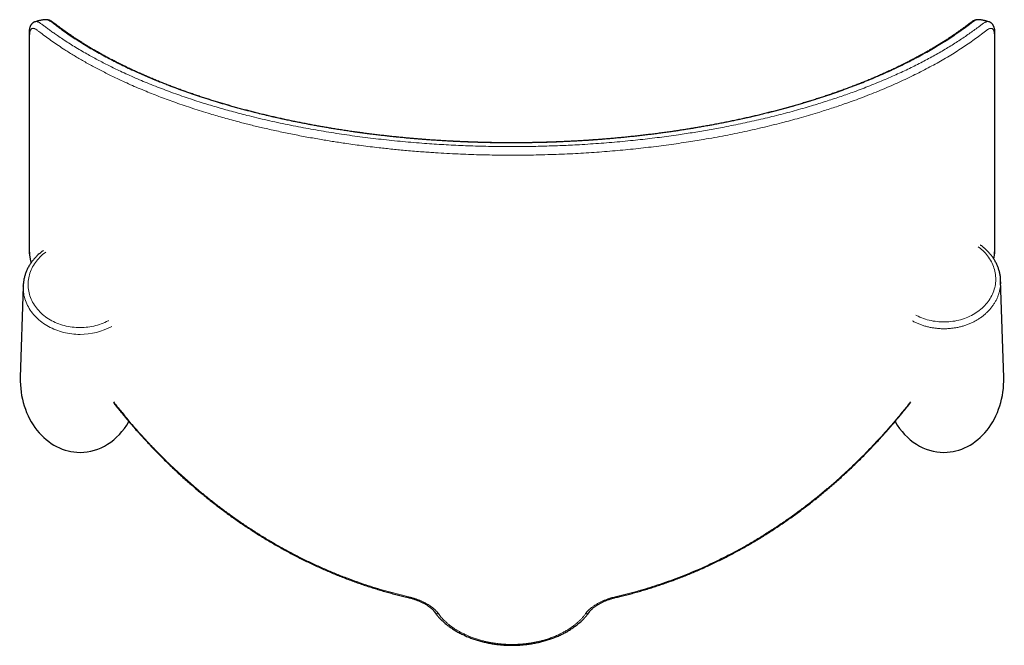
# Model space of a CAD drawing. Header units: millimetres. Extents: x 8 to 2417, y 12 to 2366.
# Tile 8 of 26: x 710 to 910, y 1366 to 1493. Entities that reach past the tile are written whole.
import ezdxf

# ---------------------------------------------------------------- set-up
doc = ezdxf.new("R2010")
doc.units = ezdxf.units.MM

msp = doc.modelspace()

# ---------------------------------------------------------------- linework, layer by layer
at = {"color": 7, "linetype": 'Continuous', "lineweight": 30}
for p, q in [((715.34, 1492.69), (715.34, 1492.69)), ((904.24, 1492.69), (904.24, 1492.69)), ((710.77, 1438.75), (710.19, 1420.21)), ((710.77, 1438.75), (710.77, 1438.77)), ((908.77, 1439.88), (908.77, 1439.87)), ((909.39, 1420.21), (908.77, 1439.87)), ((887.88, 1411.9), (887.88, 1411.89))]:
    msp.add_line(p, q, dxfattribs=at)
at = {"color": 252, "linetype": 'Continuous', "lineweight": 0, "flags": 128}
for points in [[(891.58, 1432.88), (891.73, 1432.8), (892.07, 1432.63), (892.43, 1432.47), (892.79, 1432.32), (893.16, 1432.18), (893.53, 1432.06), (893.91, 1431.94), (894.3, 1431.84), (894.69, 1431.75), (895.08, 1431.67), (895.48, 1431.61), (895.88, 1431.56), (896.28, 1431.52), (896.68, 1431.49), (897.09, 1431.48), (897.49, 1431.48), (897.9, 1431.49), (898.3, 1431.52), (898.7, 1431.56), (899.1, 1431.61), (899.5, 1431.67), (899.89, 1431.75), (900.28, 1431.84), (900.66, 1431.94), (901.05, 1432.06), (901.42, 1432.18), (901.79, 1432.32), (902.15, 1432.47), (902.5, 1432.63), (902.85, 1432.8), (903.19, 1432.99), (903.52, 1433.18), (903.84, 1433.38), (904.15, 1433.6), (904.45, 1433.82), (904.74, 1434.06), (905.02, 1434.3), (905.29, 1434.55), (905.54, 1434.81), (905.79, 1435.08), (906.02, 1435.35), (906.23, 1435.64), (906.44, 1435.92), (906.63, 1436.22), (906.81, 1436.52), (906.97, 1436.83), (907.12, 1437.14), (907.25, 1437.46), (907.37, 1437.78), (907.47, 1438.1), (907.56, 1438.43), (907.64, 1438.76), (907.7, 1439.09), (907.74, 1439.42), (907.77, 1439.76), (907.78, 1440.09), (907.77, 1440.43), (907.75, 1440.76), (907.72, 1441.1), (907.67, 1441.43), (907.6, 1441.76), (907.52, 1442.09), (907.42, 1442.41), (907.31, 1442.73), (907.19, 1443.05), (907.05, 1443.37), (906.89, 1443.68), (906.72, 1443.98), (906.54, 1444.28), (906.34, 1444.57), (906.13, 1444.86), (905.9, 1445.14), (905.67, 1445.41), (905.42, 1445.67), (905.16, 1445.93), (904.88, 1446.17), (904.6, 1446.41), (904.3, 1446.64), (904.21, 1446.71)], [(715.35, 1445.62), (715.29, 1445.57), (714.99, 1445.34), (714.71, 1445.11), (714.43, 1444.86), (714.17, 1444.61), (713.92, 1444.35), (713.68, 1444.08), (713.46, 1443.8), (713.24, 1443.52), (713.04, 1443.22), (712.86, 1442.93), (712.69, 1442.63), (712.53, 1442.32), (712.39, 1442.01), (712.26, 1441.69), (712.14, 1441.37), (712.04, 1441.04), (711.96, 1440.72), (711.89, 1440.39), (711.84, 1440.06), (711.8, 1439.72), (711.77, 1439.39), (711.77, 1439.06), (711.77, 1438.72), (711.8, 1438.39), (711.84, 1438.06), (711.89, 1437.73), (711.96, 1437.4), (712.04, 1437.07), (712.14, 1436.75), (712.26, 1436.42), (712.39, 1436.11), (712.53, 1435.8), (712.69, 1435.49), (712.86, 1435.19), (713.04, 1434.89), (713.24, 1434.6), (713.46, 1434.31), (713.68, 1434.04), (713.92, 1433.77), (714.17, 1433.51), (714.43, 1433.25), (714.71, 1433.01), (714.99, 1432.77), (715.29, 1432.54), (715.59, 1432.33), (715.91, 1432.12), (716.24, 1431.92), (716.57, 1431.73), (716.91, 1431.56), (717.26, 1431.39), (717.62, 1431.24), (717.98, 1431.1), (718.36, 1430.97), (718.73, 1430.85), (719.11, 1430.74), (719.5, 1430.64), (719.89, 1430.56), (720.29, 1430.49), (720.68, 1430.44), (721.08, 1430.39), (721.48, 1430.36), (721.89, 1430.34), (722.29, 1430.33), (722.69, 1430.34), (723.1, 1430.36), (723.5, 1430.39), (723.9, 1430.44), (724.29, 1430.49), (724.69, 1430.56), (725.08, 1430.64), (725.46, 1430.74), (725.85, 1430.85), (726.22, 1430.97), (726.59, 1431.1), (726.96, 1431.24), (727.32, 1431.39), (727.67, 1431.56), (728.01, 1431.73), (728.03, 1431.74)], [(722.29, 1428.95), (721.87, 1428.96), (721.44, 1428.98), (721.02, 1429.01), (720.6, 1429.06), (720.18, 1429.12), (719.77, 1429.19), (719.36, 1429.27), (718.95, 1429.36), (718.55, 1429.47), (718.15, 1429.59), (717.76, 1429.72), (717.37, 1429.87), (716.99, 1430.02), (716.62, 1430.19), (716.26, 1430.37), (715.9, 1430.56), (715.55, 1430.76), (715.21, 1430.97), (714.88, 1431.19), (714.56, 1431.42), (714.25, 1431.66), (713.96, 1431.91), (713.67, 1432.17), (713.39, 1432.43), (713.13, 1432.71), (712.88, 1432.99), (712.64, 1433.28), (712.42, 1433.58), (712.21, 1433.88), (712.01, 1434.19), (711.82, 1434.51), (711.65, 1434.83), (711.5, 1435.16), (711.36, 1435.49), (711.23, 1435.82), (711.12, 1436.16), (711.02, 1436.5), (710.94, 1436.85), (710.88, 1437.2), (710.83, 1437.54), (710.79, 1437.89), (710.77, 1438.24), (710.77, 1438.6), (710.77, 1438.75)]]:
    msp.add_lwpolyline(points, dxfattribs=at)
at = {"color": 252, "linetype": 'Continuous', "lineweight": 0}
for centre, radius, start, end in [((722.36, 1442.19), 13.24, 269.6822, 298.6714), ((834.71, 1365.2), 47.02, 166.9612, 167.1614), ((784.7, 1365.16), 47.2, 12.8391, 13.0385), ((794.74, 1373.07), 0.694, 218.2211, 281.7584), ((824.84, 1373.07), 0.694, 258.2416, 321.7788)]:
    msp.add_arc(centre, radius, start, end, dxfattribs=at)
at = {"color": 7, "linetype": 'Continuous', "lineweight": 30}
for centre, start_param, end_param in [((722.29, 1419.67), 4.67474, 6.283185), ((897.29, 1419.67), 0, 1.608446), ((722.29, 1419.67), 0, 0.960372), ((897.29, 1419.67), 5.322698, 6.283185)]:
    msp.add_ellipse(centre, major_axis=(0, -14.6), ratio=0.82898, start_param=start_param, end_param=end_param, dxfattribs=at)
for points, knots in [([(713.15, 1492.27), (713.12, 1492.26), (713.05, 1492.23), (712.94, 1492.18), (712.82, 1492.11), (712.7, 1492.02), (712.59, 1491.93), (712.5, 1491.83), (712.41, 1491.72), (712.32, 1491.59), (712.25, 1491.47), (712.19, 1491.33), (712.13, 1491.18), (712.08, 1491.01), (712.04, 1490.85), (712.01, 1490.68), (711.99, 1490.51), (711.98, 1490.31), (711.97, 1490.07), (711.96, 1489.85), (711.96, 1489.5), (711.96, 1488.93), (711.96, 1488.15), (711.96, 1481.15), (711.96, 1469.66), (711.96, 1457.55), (711.96, 1451.27), (711.96, 1449.42), (711.96, 1448.23), (711.96, 1447.41), (711.96, 1446.82), (711.96, 1446.43), (711.97, 1446.19), (711.97, 1446), (711.98, 1445.82), (711.99, 1445.63), (712.01, 1445.42), (712.03, 1445.2), (712.07, 1444.95), (712.11, 1444.69), (712.16, 1444.43), (712.22, 1444.16), (712.28, 1443.89), (712.33, 1443.66), (712.37, 1443.52), (712.39, 1443.47)], [0, 0, 0, 0, 0.001346, 0.003953, 0.006545, 0.009136, 0.011743, 0.014387, 0.017089, 0.019874, 0.022757, 0.025706, 0.02896, 0.032424, 0.036135, 0.039284, 0.042324, 0.046454, 0.051235, 0.055927, 0.060477, 0.072758, 0.09051, 0.109509, 0.506089, 0.803525, 0.859294, 0.895577, 0.917809, 0.933707, 0.946663, 0.953828, 0.957587, 0.961106, 0.964412, 0.967548, 0.970882, 0.974687, 0.978638, 0.982568, 0.986485, 0.990364, 0.994193, 0.997994, 1, 1, 1, 1]), ([(715.34, 1492.7), (715.33, 1492.7), (715.29, 1492.69), (715.21, 1492.69), (715.1, 1492.68), (714.94, 1492.67), (714.75, 1492.65), (714.52, 1492.61), (714.24, 1492.56), (713.93, 1492.5), (713.59, 1492.41), (713.32, 1492.33), (713.17, 1492.28), (713.14, 1492.26)], [0, 0, 0, 0, 0.015904, 0.053747, 0.104435, 0.168167, 0.257028, 0.363028, 0.486192, 0.6265, 0.78387, 0.958132, 1, 1, 1, 1]), ([(904.24, 1492.7), (904.22, 1492.7), (904.16, 1492.7), (904.05, 1492.7), (903.9, 1492.68), (903.76, 1492.66), (903.61, 1492.61), (903.46, 1492.56), (903.31, 1492.5), (903.16, 1492.42), (903, 1492.33), (902.84, 1492.22), (902.66, 1492.09), (902.45, 1491.94), (902.26, 1491.78), (902.09, 1491.65), (901.92, 1491.52), (901.6, 1491.27), (901.12, 1490.92), (900.5, 1490.46), (899.86, 1490.01), (899.21, 1489.56), (898.55, 1489.12), (897.89, 1488.68), (897.21, 1488.24), (896.52, 1487.81), (895.82, 1487.38), (895.11, 1486.95), (894.39, 1486.53), (893.67, 1486.11), (892.93, 1485.7), (892.18, 1485.29), (891.42, 1484.88), (890.66, 1484.48), (889.88, 1484.08), (889.1, 1483.68), (888.31, 1483.29), (887.51, 1482.91), (886.7, 1482.53), (885.88, 1482.15), (885.05, 1481.78), (884.22, 1481.41), (883.38, 1481.04), (882.53, 1480.68), (881.67, 1480.33), (880.8, 1479.98), (879.92, 1479.63), (879.04, 1479.29), (878.15, 1478.95), (877.25, 1478.62), (876.34, 1478.29), (875.43, 1477.96), (874.51, 1477.65), (873.59, 1477.33), (872.66, 1477.02), (871.72, 1476.72), (870.78, 1476.42), (869.83, 1476.12), (868.87, 1475.83), (867.91, 1475.55), (866.94, 1475.27), (865.96, 1474.99), (864.99, 1474.72), (864, 1474.46), (863.01, 1474.2), (862.02, 1473.94), (861.02, 1473.69), (860.01, 1473.44), (859, 1473.2), (857.99, 1472.97), (856.97, 1472.74), (855.95, 1472.52), (854.92, 1472.3), (853.89, 1472.08), (852.86, 1471.87), (851.82, 1471.67), (850.77, 1471.47), (849.72, 1471.27), (848.67, 1471.08), (847.61, 1470.9), (846.55, 1470.72), (845.49, 1470.55), (844.42, 1470.38), (843.35, 1470.22), (842.28, 1470.06), (841.2, 1469.9), (840.12, 1469.76), (839.04, 1469.61), (837.96, 1469.48), (836.88, 1469.35), (835.79, 1469.22), (834.71, 1469.1), (833.61, 1468.98), (832.52, 1468.87), (831.42, 1468.77), (830.33, 1468.67), (829.23, 1468.57), (828.12, 1468.48), (827.02, 1468.4), (825.92, 1468.32), (824.81, 1468.24), (823.7, 1468.17), (822.59, 1468.11), (821.49, 1468.05), (820.37, 1468), (819.26, 1467.95), (818.15, 1467.91), (817.04, 1467.87), (815.93, 1467.84), (814.81, 1467.81), (813.69, 1467.79), (812.57, 1467.78), (811.46, 1467.77), (810.35, 1467.76), (809.24, 1467.76), (808.12, 1467.77), (807.01, 1467.78), (805.9, 1467.79), (804.78, 1467.81), (803.67, 1467.84), (802.56, 1467.87), (801.45, 1467.91), (800.34, 1467.95), (799.24, 1468), (798.13, 1468.05), (797.02, 1468.11), (795.92, 1468.17), (794.81, 1468.24), (793.71, 1468.31), (792.61, 1468.39), (791.51, 1468.48), (790.4, 1468.57), (789.3, 1468.66), (788.21, 1468.76), (787.11, 1468.87), (786.02, 1468.98), (784.93, 1469.09), (783.84, 1469.21), (782.75, 1469.34), (781.67, 1469.47), (780.59, 1469.61), (779.51, 1469.75), (778.44, 1469.9), (777.37, 1470.05), (776.3, 1470.2), (775.23, 1470.37), (774.17, 1470.53), (773.12, 1470.71), (772.06, 1470.88), (771.01, 1471.07), (769.97, 1471.25), (768.92, 1471.45), (767.88, 1471.65), (766.85, 1471.85), (765.82, 1472.06), (764.79, 1472.27), (763.77, 1472.49), (762.75, 1472.71), (761.74, 1472.94), (760.73, 1473.17), (759.73, 1473.41), (758.73, 1473.65), (757.73, 1473.9), (756.74, 1474.15), (755.75, 1474.41), (754.76, 1474.67), (753.79, 1474.94), (752.82, 1475.22), (751.85, 1475.5), (750.89, 1475.78), (749.94, 1476.07), (748.99, 1476.36), (748.05, 1476.66), (747.12, 1476.96), (746.19, 1477.26), (745.27, 1477.58), (744.36, 1477.89), (743.45, 1478.21), (742.55, 1478.54), (741.66, 1478.87), (740.77, 1479.2), (739.89, 1479.54), (739.02, 1479.88), (738.16, 1480.23), (737.3, 1480.58), (736.45, 1480.94), (735.61, 1481.3), (734.78, 1481.66), (733.96, 1482.03), (733.14, 1482.41), (732.33, 1482.78), (731.54, 1483.17), (730.74, 1483.55), (729.96, 1483.94), (729.19, 1484.34), (728.42, 1484.74), (727.66, 1485.14), (726.92, 1485.55), (726.18, 1485.96), (725.45, 1486.38), (724.73, 1486.79), (724.02, 1487.22), (723.32, 1487.64), (722.63, 1488.08), (721.95, 1488.51), (721.28, 1488.95), (720.62, 1489.39), (719.98, 1489.83), (719.34, 1490.28), (718.71, 1490.73), (718.1, 1491.19), (717.6, 1491.56), (717.25, 1491.84), (717.06, 1491.98), (716.96, 1492.05), (716.9, 1492.1), (716.81, 1492.17), (716.68, 1492.27), (716.5, 1492.38), (716.32, 1492.47), (716.16, 1492.55), (716, 1492.6), (715.85, 1492.65), (715.7, 1492.68), (715.56, 1492.7), (715.44, 1492.7), (715.37, 1492.7), (715.34, 1492.7)], [0, 0, 0, 0, 0.000303, 0.001237, 0.002199, 0.0032, 0.004252, 0.005368, 0.006564, 0.007698, 0.00886, 0.010183, 0.011742, 0.013626, 0.015527, 0.016957, 0.018562, 0.020388, 0.026005, 0.031612, 0.037205, 0.042784, 0.04835, 0.053901, 0.059437, 0.064958, 0.070464, 0.075954, 0.081429, 0.086887, 0.092329, 0.097755, 0.103162, 0.108561, 0.113949, 0.119317, 0.124664, 0.129992, 0.135302, 0.140596, 0.145873, 0.151136, 0.156386, 0.161622, 0.166847, 0.172062, 0.177267, 0.182464, 0.187636, 0.192789, 0.197924, 0.203042, 0.208145, 0.213235, 0.218313, 0.223378, 0.228406, 0.233432, 0.238451, 0.243458, 0.24845, 0.253422, 0.258371, 0.263296, 0.268231, 0.273158, 0.278066, 0.282956, 0.287829, 0.292686, 0.297529, 0.302358, 0.307175, 0.311981, 0.316778, 0.321565, 0.326346, 0.331119, 0.335888, 0.340653, 0.345388, 0.350103, 0.354824, 0.359544, 0.364258, 0.36896, 0.373644, 0.378305, 0.382942, 0.387591, 0.392238, 0.396877, 0.401507, 0.406131, 0.410748, 0.415361, 0.419969, 0.424575, 0.429174, 0.433766, 0.438352, 0.442934, 0.447512, 0.452088, 0.456663, 0.461238, 0.465788, 0.470339, 0.474904, 0.479478, 0.484055, 0.488627, 0.493188, 0.497732, 0.502254, 0.506795, 0.511354, 0.51591, 0.520461, 0.525011, 0.52956, 0.534109, 0.538658, 0.543209, 0.547763, 0.552321, 0.556884, 0.561454, 0.56603, 0.570615, 0.575209, 0.579813, 0.584425, 0.589034, 0.593649, 0.598268, 0.602895, 0.607529, 0.612172, 0.616824, 0.621485, 0.626138, 0.630796, 0.635463, 0.640139, 0.644824, 0.649517, 0.654216, 0.658922, 0.663636, 0.668381, 0.67313, 0.677885, 0.682648, 0.687418, 0.692198, 0.696988, 0.70179, 0.706604, 0.711433, 0.716276, 0.721136, 0.726012, 0.730908, 0.735823, 0.740758, 0.745702, 0.750653, 0.755615, 0.76059, 0.765579, 0.770583, 0.775602, 0.780637, 0.78567, 0.790717, 0.795786, 0.800872, 0.805973, 0.811085, 0.816206, 0.821333, 0.826493, 0.831677, 0.83687, 0.842074, 0.847289, 0.852518, 0.857761, 0.863018, 0.868293, 0.873584, 0.878895, 0.884225, 0.889576, 0.894949, 0.900346, 0.905731, 0.911134, 0.916558, 0.922002, 0.927464, 0.932945, 0.938442, 0.943955, 0.949481, 0.955021, 0.960573, 0.966135, 0.971706, 0.977285, 0.982867, 0.985564, 0.987226, 0.988, 0.988398, 0.988817, 0.990244, 0.991687, 0.993135, 0.994373, 0.99553, 0.996612, 0.997629, 0.998594, 0.99951, 1, 1, 1, 1]), ([(906.43, 1492.26), (906.41, 1492.28), (906.25, 1492.33), (905.99, 1492.41), (905.64, 1492.5), (905.34, 1492.57), (905.06, 1492.61), (904.83, 1492.65), (904.64, 1492.67), (904.48, 1492.68), (904.37, 1492.69), (904.29, 1492.69), (904.25, 1492.7), (904.24, 1492.7)], [0, 0, 0, 0, 0.041773, 0.216089, 0.373508, 0.513858, 0.637059, 0.74309, 0.831976, 0.895727, 0.94643, 0.984284, 1, 1, 1, 1]), ([(907.38, 1444.25), (907.39, 1444.31), (907.43, 1444.46), (907.47, 1444.69), (907.51, 1444.94), (907.55, 1445.19), (907.57, 1445.42), (907.59, 1445.63), (907.6, 1445.83), (907.61, 1446.02), (907.61, 1446.2), (907.62, 1446.44), (907.62, 1446.77), (907.62, 1447.2), (907.62, 1447.75), (907.62, 1455.5), (907.62, 1466.6), (907.62, 1479.25), (907.62, 1485.45), (907.62, 1488.31), (907.62, 1489.53), (907.61, 1489.95), (907.61, 1490.24), (907.59, 1490.46), (907.57, 1490.64), (907.55, 1490.8), (907.51, 1490.95), (907.47, 1491.11), (907.41, 1491.27), (907.35, 1491.42), (907.28, 1491.55), (907.2, 1491.67), (907.12, 1491.79), (907.02, 1491.9), (906.91, 1492), (906.79, 1492.09), (906.67, 1492.17), (906.55, 1492.23), (906.47, 1492.25), (906.44, 1492.27)], [0, 0, 0, 0, 0.002642, 0.006452, 0.01039, 0.014352, 0.018365, 0.021716, 0.0252, 0.028826, 0.032212, 0.035408, 0.04341, 0.052086, 0.062579, 0.078122, 0.536386, 0.75997, 0.870267, 0.925363, 0.93917, 0.946198, 0.952067, 0.956324, 0.959683, 0.962679, 0.96569, 0.969356, 0.972788, 0.975998, 0.979017, 0.981877, 0.984613, 0.987251, 0.990081, 0.992822, 0.995494, 0.998082, 1, 1, 1, 1]), ([(908.77, 1439.89), (908.77, 1439.99), (908.76, 1440.2), (908.73, 1440.53), (908.69, 1440.86), (908.63, 1441.2), (908.56, 1441.53), (908.47, 1441.86), (908.37, 1442.19), (908.26, 1442.51), (908.13, 1442.83), (907.99, 1443.15), (907.84, 1443.46), (907.68, 1443.77), (907.5, 1444.07), (907.31, 1444.37), (907.1, 1444.66), (906.89, 1444.95), (906.66, 1445.23), (906.43, 1445.5), (906.18, 1445.77), (905.92, 1446.03), (905.65, 1446.28), (905.37, 1446.52), (905.08, 1446.75), (904.85, 1446.93), (904.71, 1447.02), (904.68, 1447.04)], [0, 0, 0, 0, 0.036884, 0.077862, 0.118846, 0.159842, 0.200855, 0.241889, 0.28295, 0.324041, 0.365165, 0.406325, 0.447524, 0.488764, 0.530045, 0.571368, 0.612733, 0.654139, 0.695587, 0.737073, 0.778597, 0.820157, 0.861751, 0.903376, 0.94503, 0.98671, 1, 1, 1, 1]), ([(714.88, 1445.95), (714.83, 1445.91), (714.67, 1445.8), (714.41, 1445.6), (714.12, 1445.37), (713.84, 1445.12), (713.57, 1444.87), (713.32, 1444.61), (713.07, 1444.34), (712.83, 1444.06), (712.61, 1443.78), (712.4, 1443.49), (712.19, 1443.2), (712.01, 1442.9), (711.83, 1442.59), (711.67, 1442.28), (711.52, 1441.96), (711.38, 1441.64), (711.26, 1441.32), (711.15, 1441), (711.05, 1440.67), (710.97, 1440.33), (710.9, 1440), (710.85, 1439.66), (710.81, 1439.33), (710.78, 1439.03), (710.78, 1438.85), (710.77, 1438.77)], [0, 0, 0, 0, 0.02326, 0.064969, 0.106656, 0.14832, 0.189958, 0.231567, 0.273144, 0.314688, 0.356196, 0.397665, 0.439093, 0.480481, 0.521825, 0.563125, 0.604382, 0.645596, 0.686767, 0.727897, 0.768988, 0.810044, 0.851067, 0.892061, 0.933031, 0.973981, 1, 1, 1, 1]), ([(729.04, 1415.3), (729.37, 1414.89), (730.2, 1413.83), (731.06, 1412.79), (731.59, 1412.16)], [0, 0, 0, 0, 0.388468, 1, 1, 1, 1]), ([(729.11, 1415.06), (729.23, 1414.91), (729.45, 1414.63), (729.72, 1414.29), (729.91, 1414.06), (730.02, 1413.92), (730.14, 1413.78), (730.24, 1413.64), (730.35, 1413.52), (730.46, 1413.38), (730.59, 1413.22), (730.75, 1413.03), (730.94, 1412.79), (731.17, 1412.52), (731.42, 1412.21), (731.6, 1412), (731.7, 1411.88)], [0, 0, 0, 0, 0.136089, 0.266234, 0.312586, 0.357441, 0.400801, 0.442664, 0.48303, 0.522611, 0.569533, 0.632286, 0.70671, 0.792803, 0.890567, 1, 1, 1, 1]), ([(887.88, 1411.89), (888.01, 1412.05), (888.25, 1412.34), (888.6, 1412.76), (888.91, 1413.13), (889.18, 1413.46), (889.4, 1413.74), (889.58, 1413.96), (889.73, 1414.14), (889.84, 1414.27), (889.92, 1414.38), (889.98, 1414.45), (890.03, 1414.51), (890.07, 1414.56), (890.1, 1414.6), (890.13, 1414.64), (890.18, 1414.7), (890.23, 1414.77), (890.3, 1414.85), (890.38, 1414.95), (890.44, 1415.02), (890.47, 1415.07)], [0, 0, 0, 0, 0.146186, 0.27847, 0.396846, 0.501315, 0.59188, 0.656736, 0.711946, 0.757515, 0.785368, 0.807802, 0.830126, 0.841867, 0.851478, 0.865069, 0.88264, 0.90419, 0.929718, 0.959222, 1, 1, 1, 1]), ([(890.54, 1415.31), (890.21, 1414.89), (889.38, 1413.83), (888.52, 1412.79), (887.99, 1412.16)], [0, 0, 0, 0, 0.392176, 1, 1, 1, 1]), ([(731.7, 1411.89), (731.77, 1411.81), (732.12, 1411.39), (732.76, 1410.65), (733.62, 1409.65), (734.49, 1408.68), (735.37, 1407.71), (736.26, 1406.76), (737.15, 1405.81), (738.06, 1404.88), (738.97, 1403.97), (739.88, 1403.06), (740.81, 1402.17), (741.73, 1401.29), (742.67, 1400.43), (743.61, 1399.58), (744.56, 1398.74), (745.52, 1397.91), (746.48, 1397.1), (747.44, 1396.3), (748.42, 1395.52), (749.39, 1394.74), (750.38, 1393.99), (751.37, 1393.24), (752.36, 1392.51), (753.36, 1391.79), (754.37, 1391.08), (755.38, 1390.39), (756.4, 1389.71), (757.42, 1389.04), (758.45, 1388.39), (759.49, 1387.74), (760.53, 1387.12), (761.57, 1386.5), (762.62, 1385.91), (763.67, 1385.32), (764.72, 1384.75), (765.78, 1384.19), (766.84, 1383.65), (767.91, 1383.12), (768.98, 1382.6), (770.05, 1382.1), (771.13, 1381.61), (772.22, 1381.13), (773.3, 1380.67), (774.39, 1380.22), (775.48, 1379.79), (776.57, 1379.37), (777.66, 1378.96), (778.76, 1378.57), (779.86, 1378.19), (780.96, 1377.83), (782.07, 1377.48), (783.17, 1377.14), (784.28, 1376.82), (785.4, 1376.51), (786.51, 1376.22), (787.62, 1375.94), (788.41, 1375.75), (788.82, 1375.65), (788.86, 1375.64)], [0, 0, 0, 0, 0.004593, 0.023715, 0.042785, 0.061809, 0.080798, 0.09969, 0.11855, 0.137368, 0.156133, 0.174835, 0.193465, 0.212012, 0.230466, 0.248938, 0.267335, 0.285661, 0.30392, 0.322116, 0.340252, 0.358333, 0.376361, 0.39434, 0.412275, 0.430168, 0.448024, 0.465846, 0.483638, 0.501403, 0.519147, 0.536803, 0.554403, 0.571952, 0.589455, 0.606916, 0.624338, 0.641728, 0.659092, 0.676352, 0.693592, 0.710832, 0.728052, 0.745237, 0.76237, 0.779438, 0.796426, 0.813325, 0.830285, 0.847206, 0.864093, 0.880948, 0.897776, 0.914581, 0.931366, 0.948136, 0.964866, 0.981541, 0.998224, 1, 1, 1, 1]), ([(830.72, 1375.65), (831.02, 1375.72), (831.7, 1375.87), (832.74, 1376.14), (833.86, 1376.43), (834.97, 1376.73), (836.08, 1377.05), (837.19, 1377.38), (838.3, 1377.73), (839.4, 1378.09), (840.5, 1378.46), (841.59, 1378.84), (842.68, 1379.24), (843.77, 1379.66), (844.85, 1380.08), (845.93, 1380.52), (847, 1380.97), (848.08, 1381.44), (849.15, 1381.92), (850.22, 1382.42), (851.29, 1382.93), (852.35, 1383.45), (853.41, 1383.99), (854.46, 1384.54), (855.51, 1385.1), (856.56, 1385.68), (857.6, 1386.27), (858.64, 1386.87), (859.68, 1387.49), (860.71, 1388.12), (861.73, 1388.77), (862.75, 1389.43), (863.76, 1390.09), (864.77, 1390.78), (865.78, 1391.48), (866.78, 1392.19), (867.77, 1392.91), (868.76, 1393.65), (869.74, 1394.4), (870.71, 1395.16), (871.68, 1395.93), (872.64, 1396.72), (873.6, 1397.52), (874.55, 1398.33), (875.5, 1399.16), (876.44, 1400), (877.37, 1400.86), (878.3, 1401.72), (879.22, 1402.6), (880.14, 1403.49), (881.04, 1404.39), (881.94, 1405.31), (882.83, 1406.24), (883.71, 1407.18), (884.59, 1408.14), (885.47, 1409.1), (886.33, 1410.09), (887.14, 1411.01), (887.65, 1411.62), (887.87, 1411.89)], [0, 0, 0, 0, 0.013562, 0.030263, 0.046991, 0.063746, 0.080523, 0.097319, 0.114133, 0.130961, 0.147799, 0.164646, 0.181496, 0.198349, 0.215197, 0.232082, 0.249098, 0.266142, 0.283218, 0.300328, 0.317478, 0.334671, 0.35191, 0.369201, 0.386479, 0.403802, 0.421201, 0.438664, 0.456177, 0.473724, 0.491292, 0.508864, 0.526435, 0.544191, 0.56197, 0.579778, 0.597617, 0.615493, 0.633409, 0.651369, 0.669376, 0.687436, 0.705551, 0.723727, 0.741966, 0.760273, 0.778653, 0.797109, 0.815648, 0.834135, 0.852633, 0.871231, 0.889922, 0.908699, 0.927557, 0.946487, 0.965484, 0.984539, 1, 1, 1, 1]), ([(788.86, 1375.64), (788.91, 1375.63), (789.05, 1375.6), (789.29, 1375.54), (789.56, 1375.46), (789.84, 1375.38), (790.12, 1375.29), (790.39, 1375.19), (790.66, 1375.09), (790.93, 1374.98), (791.2, 1374.86), (791.46, 1374.74), (791.71, 1374.62), (791.95, 1374.49), (792.19, 1374.35), (792.41, 1374.22), (792.63, 1374.08), (792.84, 1373.94), (793.04, 1373.8), (793.22, 1373.65), (793.4, 1373.5), (793.57, 1373.35), (793.72, 1373.21), (793.86, 1373.06), (793.99, 1372.91), (794.1, 1372.78), (794.16, 1372.69), (794.19, 1372.64)], [0, 0, 0, 0, 0.020893, 0.059685, 0.098992, 0.138798, 0.179077, 0.219787, 0.260877, 0.302282, 0.343926, 0.385722, 0.427575, 0.469359, 0.510957, 0.552268, 0.593448, 0.635154, 0.676908, 0.718619, 0.76021, 0.80161, 0.842761, 0.883611, 0.924125, 0.964346, 1, 1, 1, 1]), ([(825.39, 1372.64), (825.39, 1372.66), (825.43, 1372.71), (825.52, 1372.82), (825.64, 1372.97), (825.77, 1373.12), (825.92, 1373.26), (826.08, 1373.41), (826.24, 1373.56), (826.42, 1373.71), (826.62, 1373.85), (826.82, 1373.99), (827.03, 1374.13), (827.25, 1374.27), (827.48, 1374.41), (827.72, 1374.54), (827.97, 1374.66), (828.22, 1374.79), (828.49, 1374.91), (828.75, 1375.02), (829.03, 1375.13), (829.3, 1375.23), (829.58, 1375.33), (829.87, 1375.42), (830.15, 1375.5), (830.43, 1375.58), (830.62, 1375.62), (830.71, 1375.64), (830.72, 1375.65)], [0, 0, 0, 0, 0.009053, 0.050177, 0.09126, 0.132584, 0.173531, 0.214575, 0.255741, 0.297041, 0.338477, 0.380041, 0.421722, 0.463502, 0.505388, 0.546885, 0.588637, 0.630541, 0.672496, 0.714379, 0.756094, 0.797558, 0.838699, 0.879456, 0.919782, 0.959639, 0.999007, 1, 1, 1, 1]), ([(794.19, 1372.64), (794.25, 1372.56), (794.38, 1372.38), (794.59, 1372.11), (794.81, 1371.84), (795.05, 1371.57), (795.3, 1371.3), (795.57, 1371.04), (795.85, 1370.78), (796.13, 1370.52), (796.43, 1370.27), (796.74, 1370.03), (797.07, 1369.78), (797.4, 1369.55), (797.74, 1369.32), (798.1, 1369.09), (798.46, 1368.87), (798.83, 1368.66), (799.21, 1368.46), (799.6, 1368.26), (800, 1368.07), (800.4, 1367.89), (800.81, 1367.71), (801.23, 1367.54), (801.66, 1367.38), (802.09, 1367.23), (802.53, 1367.08), (802.98, 1366.95), (803.43, 1366.82), (803.89, 1366.7), (804.35, 1366.59), (804.82, 1366.49), (805.29, 1366.39), (805.77, 1366.31), (806.24, 1366.24), (806.72, 1366.17), (807.2, 1366.12), (807.68, 1366.07), (808.17, 1366.03), (808.65, 1366.01), (809.14, 1365.99), (809.63, 1365.98), (810.12, 1365.98), (810.61, 1366), (811.1, 1366.02), (811.59, 1366.05), (812.08, 1366.09), (812.56, 1366.14), (813.04, 1366.2), (813.52, 1366.26), (814, 1366.34), (814.47, 1366.43), (814.94, 1366.52), (815.4, 1366.63), (815.86, 1366.74), (816.32, 1366.87), (816.77, 1367), (817.21, 1367.14), (817.65, 1367.28), (818.08, 1367.44), (818.51, 1367.6), (818.92, 1367.78), (819.34, 1367.95), (819.74, 1368.14), (820.13, 1368.33), (820.51, 1368.53), (820.89, 1368.74), (821.26, 1368.96), (821.62, 1369.18), (821.97, 1369.4), (822.31, 1369.64), (822.64, 1369.88), (822.96, 1370.12), (823.27, 1370.37), (823.56, 1370.63), (823.85, 1370.88), (824.12, 1371.15), (824.38, 1371.42), (824.63, 1371.69), (824.87, 1371.96), (825.09, 1372.24), (825.26, 1372.47), (825.36, 1372.6), (825.39, 1372.64)], [0, 0, 0, 0, 0.011215, 0.023215, 0.035395, 0.047623, 0.059894, 0.072205, 0.084551, 0.096927, 0.109329, 0.121754, 0.134198, 0.146655, 0.159123, 0.171598, 0.184074, 0.196549, 0.209018, 0.221478, 0.233925, 0.246358, 0.258758, 0.27127, 0.283762, 0.296234, 0.308696, 0.321157, 0.333627, 0.346114, 0.358628, 0.371178, 0.383756, 0.396295, 0.408778, 0.421228, 0.433658, 0.446084, 0.458517, 0.47097, 0.483457, 0.495991, 0.508583, 0.521092, 0.533586, 0.54608, 0.558574, 0.571071, 0.58357, 0.596071, 0.608577, 0.621087, 0.63358, 0.646059, 0.658567, 0.671051, 0.683518, 0.695979, 0.708443, 0.720915, 0.733404, 0.74592, 0.75847, 0.770905, 0.783315, 0.795746, 0.808195, 0.820659, 0.833136, 0.84562, 0.858109, 0.870598, 0.883082, 0.895558, 0.908022, 0.92047, 0.932897, 0.9453, 0.957674, 0.970015, 0.982319, 0.994581, 1, 1, 1, 1])]:
    msp.add_open_spline(points, degree=3, knots=knots, dxfattribs=at)
at = {"color": 252, "linetype": 'Continuous', "lineweight": 0}
for points, knots in [([(713.15, 1492.26), (713.18, 1492.27), (713.28, 1492.31), (713.47, 1492.31), (713.7, 1492.28), (713.94, 1492.18), (714.18, 1492.05), (714.43, 1491.88), (714.69, 1491.69), (715.08, 1491.39), (715.6, 1491), (716.27, 1490.51), (716.96, 1490.01), (717.81, 1489.42), (718.81, 1488.74), (719.97, 1487.99), (721.16, 1487.25), (722.39, 1486.51), (723.58, 1485.82), (724.73, 1485.18), (725.84, 1484.58), (726.96, 1483.99), (728.11, 1483.41), (729.27, 1482.83), (730.56, 1482.22), (731.97, 1481.57), (733.52, 1480.89), (735.1, 1480.21), (736.72, 1479.55), (738.35, 1478.91), (740, 1478.29), (741.67, 1477.68), (743.36, 1477.09), (745.09, 1476.51), (746.76, 1475.97), (748.35, 1475.48), (749.87, 1475.03), (751.41, 1474.58), (752.96, 1474.15), (754.52, 1473.73), (756.24, 1473.29), (758.13, 1472.83), (760.18, 1472.34), (762.27, 1471.88), (764.38, 1471.44), (766.48, 1471.02), (768.55, 1470.63), (770.59, 1470.27), (772.66, 1469.92), (774.75, 1469.59), (776.86, 1469.28), (778.99, 1468.99), (781.13, 1468.72), (783.29, 1468.47), (785.47, 1468.23), (787.66, 1468.02), (789.86, 1467.82), (791.99, 1467.66), (794.03, 1467.51), (795.98, 1467.39), (797.94, 1467.29), (799.91, 1467.2), (801.92, 1467.13), (803.99, 1467.07), (806.09, 1467.03), (808.2, 1467.01), (810.31, 1467), (812.31, 1467.01), (814.19, 1467.04), (815.96, 1467.08), (817.72, 1467.13), (819.46, 1467.19), (821.19, 1467.27), (823.08, 1467.36), (825.12, 1467.49), (827.31, 1467.63), (829.49, 1467.8), (831.66, 1467.99), (833.75, 1468.2), (835.78, 1468.41), (837.73, 1468.63), (839.66, 1468.87), (841.58, 1469.12), (843.39, 1469.38), (845.08, 1469.63), (846.66, 1469.88), (848.22, 1470.14), (849.76, 1470.4), (851.27, 1470.68), (852.91, 1470.98), (854.67, 1471.33), (856.53, 1471.72), (858.38, 1472.12), (860.2, 1472.53), (862.01, 1472.96), (863.82, 1473.41), (865.63, 1473.88), (867.4, 1474.37), (869.15, 1474.86), (870.78, 1475.35), (872.3, 1475.81), (873.7, 1476.26), (875.08, 1476.71), (876.44, 1477.17), (877.77, 1477.63), (879.19, 1478.14), (880.7, 1478.71), (882.28, 1479.32), (883.84, 1479.95), (885.36, 1480.58), (886.83, 1481.22), (888.25, 1481.86), (889.62, 1482.5), (890.96, 1483.15), (892.27, 1483.81), (893.55, 1484.48), (894.81, 1485.16), (896.03, 1485.84), (897.22, 1486.53), (898.37, 1487.22), (899.49, 1487.92), (900.58, 1488.62), (901.62, 1489.32), (902.61, 1490.01), (903.57, 1490.69), (904.26, 1491.21), (904.73, 1491.57), (904.96, 1491.75), (905.2, 1491.92), (905.43, 1492.07), (905.65, 1492.19), (905.87, 1492.27), (906.09, 1492.31), (906.28, 1492.31), (906.39, 1492.28), (906.43, 1492.26)], [0, 0, 0, 0, 0.001525, 0.004155, 0.006776, 0.009102, 0.011433, 0.013773, 0.016117, 0.018454, 0.024388, 0.029927, 0.036074, 0.04222, 0.051408, 0.060598, 0.069788, 0.078978, 0.088166, 0.095859, 0.103554, 0.111247, 0.118871, 0.126494, 0.134117, 0.143604, 0.153094, 0.162584, 0.172074, 0.181561, 0.190752, 0.199946, 0.209141, 0.218335, 0.227527, 0.235237, 0.242949, 0.250659, 0.258273, 0.265888, 0.273501, 0.283111, 0.292724, 0.302338, 0.311951, 0.32156, 0.330536, 0.339514, 0.348492, 0.357467, 0.366444, 0.375422, 0.384401, 0.393378, 0.402355, 0.411334, 0.420314, 0.429291, 0.437148, 0.445007, 0.452868, 0.460727, 0.468584, 0.476947, 0.485314, 0.493681, 0.502048, 0.510411, 0.51744, 0.524471, 0.5315, 0.538412, 0.545325, 0.552238, 0.561067, 0.569899, 0.578733, 0.587566, 0.596395, 0.604475, 0.612558, 0.620641, 0.628724, 0.636804, 0.643586, 0.650368, 0.65715, 0.663836, 0.670522, 0.677207, 0.685652, 0.694099, 0.702548, 0.710995, 0.71944, 0.728139, 0.73684, 0.745543, 0.754245, 0.762944, 0.77024, 0.777537, 0.784833, 0.792035, 0.799238, 0.80644, 0.815486, 0.824533, 0.833582, 0.84263, 0.851676, 0.860356, 0.869038, 0.87772, 0.886401, 0.895122, 0.903845, 0.912568, 0.92129, 0.929878, 0.938467, 0.947055, 0.955643, 0.96384, 0.972037, 0.980234, 0.982372, 0.984517, 0.986661, 0.988798, 0.990928, 0.993055, 0.995624, 0.998203, 1, 1, 1, 1]), ([(904.24, 1492.69), (904.18, 1492.69), (904.06, 1492.7), (903.83, 1492.64), (903.59, 1492.55), (903.36, 1492.42), (903.15, 1492.27), (902.92, 1492.11), (902.7, 1491.93), (902.18, 1491.53), (901.36, 1490.92), (900.19, 1490.09), (898.98, 1489.26), (897.74, 1488.45), (896.47, 1487.65), (895.15, 1486.86), (893.8, 1486.08), (892.41, 1485.31), (890.97, 1484.55), (889.5, 1483.8), (887.99, 1483.06), (886.44, 1482.34), (884.85, 1481.62), (883.22, 1480.92), (881.63, 1480.26), (880.1, 1479.65), (878.62, 1479.08), (877.12, 1478.53), (875.58, 1477.98), (873.94, 1477.41), (872.16, 1476.83), (870.26, 1476.23), (868.33, 1475.64), (866.36, 1475.07), (864.36, 1474.52), (862.32, 1473.99), (860.25, 1473.48), (858.29, 1473.02), (856.44, 1472.6), (854.72, 1472.24), (852.97, 1471.88), (851.21, 1471.54), (849.38, 1471.2), (847.47, 1470.86), (845.47, 1470.53), (843.47, 1470.22), (841.44, 1469.92), (839.37, 1469.64), (837.25, 1469.38), (835.09, 1469.13), (832.92, 1468.9), (830.73, 1468.69), (828.65, 1468.51), (826.67, 1468.36), (824.81, 1468.23), (822.94, 1468.12), (821.09, 1468.02), (819.24, 1467.94), (817.34, 1467.87), (815.39, 1467.82), (813.39, 1467.78), (811.39, 1467.76), (809.39, 1467.75), (807.39, 1467.76), (805.38, 1467.79), (803.38, 1467.84), (801.37, 1467.9), (799.36, 1467.98), (797.36, 1468.08), (795.48, 1468.19), (793.7, 1468.31), (792.04, 1468.43), (790.39, 1468.56), (788.76, 1468.7), (787.14, 1468.85), (785.39, 1469.03), (783.5, 1469.24), (781.48, 1469.48), (779.47, 1469.74), (777.48, 1470.02), (775.53, 1470.31), (773.63, 1470.61), (771.76, 1470.92), (769.92, 1471.25), (768.09, 1471.59), (766.38, 1471.93), (764.78, 1472.25), (763.3, 1472.57), (761.83, 1472.9), (760.38, 1473.23), (758.96, 1473.57), (757.43, 1473.95), (755.79, 1474.37), (754.06, 1474.84), (752.36, 1475.32), (750.68, 1475.81), (748.99, 1476.33), (747.3, 1476.86), (745.6, 1477.42), (743.94, 1478), (742.3, 1478.58), (740.79, 1479.15), (739.38, 1479.69), (738.08, 1480.21), (736.81, 1480.73), (735.57, 1481.26), (734.35, 1481.79), (733.06, 1482.38), (731.69, 1483.02), (730.25, 1483.72), (728.86, 1484.43), (727.49, 1485.14), (726.15, 1485.88), (724.82, 1486.63), (723.51, 1487.41), (722.24, 1488.19), (721.01, 1488.99), (719.82, 1489.79), (718.91, 1490.42), (718.25, 1490.91), (717.82, 1491.24), (717.4, 1491.57), (716.99, 1491.89), (716.58, 1492.19), (716.22, 1492.42), (715.91, 1492.58), (715.66, 1492.67), (715.47, 1492.7), (715.37, 1492.69), (715.34, 1492.69)], [0, 0, 0, 0, 0.002026, 0.004677, 0.007317, 0.009342, 0.011369, 0.0134, 0.015434, 0.017464, 0.027647, 0.037845, 0.048043, 0.058117, 0.068193, 0.078268, 0.088342, 0.098417, 0.108493, 0.11857, 0.128644, 0.13872, 0.148797, 0.158875, 0.16895, 0.177535, 0.186123, 0.194711, 0.203298, 0.211883, 0.22196, 0.232041, 0.242121, 0.252198, 0.262277, 0.272359, 0.28244, 0.292519, 0.300583, 0.308649, 0.316716, 0.324782, 0.332845, 0.341688, 0.350535, 0.359383, 0.368229, 0.377072, 0.386262, 0.395455, 0.40465, 0.413844, 0.423033, 0.430766, 0.438499, 0.446232, 0.453821, 0.461412, 0.469001, 0.477154, 0.485311, 0.49347, 0.501629, 0.509786, 0.517939, 0.526153, 0.534369, 0.542587, 0.550804, 0.559018, 0.565919, 0.572819, 0.57972, 0.586512, 0.593304, 0.600096, 0.60873, 0.617368, 0.626006, 0.634644, 0.643278, 0.651572, 0.659868, 0.668165, 0.676462, 0.684755, 0.691715, 0.698675, 0.705635, 0.712499, 0.719363, 0.726227, 0.734876, 0.743529, 0.752182, 0.760834, 0.769484, 0.778653, 0.787826, 0.796999, 0.806172, 0.815342, 0.823033, 0.830724, 0.838414, 0.846007, 0.8536, 0.861193, 0.87072, 0.880249, 0.88978, 0.899309, 0.908836, 0.918758, 0.928684, 0.938611, 0.948539, 0.958465, 0.968387, 0.972159, 0.975934, 0.979709, 0.983481, 0.987248, 0.991014, 0.993611, 0.996219, 0.998827, 1, 1, 1, 1]), ([(907.33, 1444.32), (907.34, 1444.35), (907.36, 1444.47), (907.4, 1444.67), (907.43, 1444.92), (907.46, 1445.16), (907.48, 1445.42), (907.49, 1445.68), (907.5, 1445.96), (907.5, 1446.41), (907.5, 1447.95), (907.5, 1456.29), (907.5, 1468.32), (907.49, 1480.66), (907.5, 1486.52), (907.5, 1488.52), (907.5, 1489.17), (907.5, 1489.55), (907.49, 1489.89), (907.45, 1490.18), (907.4, 1490.42), (907.32, 1490.61), (907.22, 1490.76), (907.1, 1490.87), (906.96, 1490.94), (906.79, 1490.96), (906.61, 1490.93), (906.41, 1490.86), (906.22, 1490.76), (906.04, 1490.64), (905.88, 1490.52), (905.4, 1490.14), (904.59, 1489.52), (903.42, 1488.67), (902.2, 1487.82), (900.95, 1486.98), (899.66, 1486.15), (898.32, 1485.33), (896.94, 1484.52), (895.53, 1483.72), (894.07, 1482.93), (892.57, 1482.14), (891.03, 1481.38), (889.45, 1480.62), (887.83, 1479.87), (886.16, 1479.14), (884.44, 1478.41), (882.66, 1477.69), (880.88, 1477), (879.12, 1476.34), (877.57, 1475.79), (876.15, 1475.3), (874.85, 1474.86), (873.51, 1474.43), (871.98, 1473.95), (870.29, 1473.43), (868.47, 1472.91), (866.68, 1472.41), (864.85, 1471.92), (862.95, 1471.44), (860.96, 1470.96), (858.95, 1470.49), (856.95, 1470.05), (854.96, 1469.64), (852.92, 1469.23), (850.79, 1468.83), (848.74, 1468.47), (846.83, 1468.16), (845, 1467.87), (843.07, 1467.58), (841.04, 1467.3), (838.99, 1467.04), (836.93, 1466.79), (834.85, 1466.56), (832.76, 1466.35), (830.66, 1466.16), (828.54, 1465.98), (826.41, 1465.82), (824.26, 1465.68), (822.08, 1465.56), (819.86, 1465.46), (817.59, 1465.38), (815.29, 1465.31), (812.95, 1465.27), (810.84, 1465.25), (808.97, 1465.25), (807.18, 1465.27), (805.22, 1465.3), (803.1, 1465.34), (800.98, 1465.41), (798.8, 1465.5), (796.57, 1465.61), (794.62, 1465.73), (792.99, 1465.84), (791.58, 1465.94), (790.05, 1466.06), (788.49, 1466.2), (787.01, 1466.33), (785.62, 1466.47), (784.23, 1466.62), (782.71, 1466.78), (781.05, 1466.98), (779.29, 1467.2), (777.58, 1467.43), (776.04, 1467.65), (774.63, 1467.86), (773.36, 1468.06), (772.09, 1468.27), (770.75, 1468.49), (769.35, 1468.74), (767.88, 1469), (766.42, 1469.28), (764.97, 1469.57), (763.53, 1469.86), (762.1, 1470.17), (760.67, 1470.48), (759.32, 1470.79), (758.05, 1471.09), (756.85, 1471.38), (755.67, 1471.68), (754.37, 1472.02), (752.98, 1472.39), (751.5, 1472.8), (750.06, 1473.21), (748.53, 1473.66), (746.87, 1474.17), (745.11, 1474.74), (743.37, 1475.32), (741.72, 1475.89), (740.13, 1476.46), (738.61, 1477.03), (737.12, 1477.61), (735.6, 1478.22), (734.06, 1478.86), (732.5, 1479.54), (730.97, 1480.23), (729.58, 1480.88), (728.34, 1481.48), (727.23, 1482.04), (726.15, 1482.59), (725.1, 1483.15), (724.07, 1483.71), (723.05, 1484.28), (722.06, 1484.85), (721.09, 1485.43), (720.14, 1486.02), (719.08, 1486.69), (717.93, 1487.45), (716.69, 1488.3), (715.49, 1489.15), (714.58, 1489.84), (714.01, 1490.28), (713.74, 1490.49), (713.53, 1490.65), (713.33, 1490.78), (713.13, 1490.87), (712.95, 1490.94), (712.77, 1490.96), (712.62, 1490.94), (712.47, 1490.87), (712.35, 1490.76), (712.25, 1490.6), (712.18, 1490.41), (712.12, 1490.17), (712.1, 1489.89), (712.08, 1489.45), (712.08, 1488.86), (712.08, 1487.9), (712.08, 1486.22), (712.08, 1477.07), (712.08, 1465.53), (712.08, 1453.35), (712.08, 1448.57), (712.08, 1446.55), (712.08, 1446.03), (712.08, 1445.72), (712.1, 1445.41), (712.12, 1445.11), (712.16, 1444.83), (712.2, 1444.56), (712.25, 1444.28), (712.31, 1444), (712.37, 1443.75), (712.41, 1443.59), (712.42, 1443.53)], [0, 0, 0, 0, 0.000245, 0.001095, 0.001944, 0.002803, 0.003662, 0.004799, 0.005937, 0.007075, 0.010494, 0.025536, 0.11274, 0.163024, 0.182074, 0.186932, 0.188552, 0.190172, 0.19179, 0.193144, 0.194508, 0.195885, 0.197272, 0.198627, 0.199991, 0.20137, 0.20276, 0.204085, 0.205409, 0.206316, 0.207224, 0.208132, 0.214147, 0.220165, 0.226185, 0.232207, 0.238222, 0.244239, 0.250257, 0.256276, 0.262296, 0.268315, 0.274335, 0.280354, 0.286375, 0.292396, 0.298514, 0.304635, 0.310952, 0.316519, 0.322088, 0.326103, 0.330119, 0.334376, 0.338633, 0.344175, 0.34972, 0.354849, 0.35998, 0.365542, 0.371107, 0.376667, 0.382229, 0.387492, 0.392757, 0.398542, 0.404331, 0.408806, 0.413284, 0.418391, 0.423501, 0.428612, 0.433724, 0.438837, 0.443949, 0.449063, 0.454174, 0.459288, 0.464455, 0.469625, 0.47496, 0.480299, 0.485805, 0.491315, 0.496884, 0.500737, 0.504593, 0.509612, 0.514634, 0.519663, 0.524695, 0.530141, 0.535591, 0.538718, 0.541845, 0.545817, 0.54979, 0.55319, 0.556589, 0.559992, 0.563395, 0.567849, 0.572306, 0.576516, 0.580727, 0.583985, 0.587242, 0.590503, 0.593763, 0.597602, 0.601442, 0.605305, 0.609168, 0.613034, 0.616902, 0.620825, 0.624749, 0.628103, 0.631457, 0.634813, 0.638169, 0.642554, 0.646941, 0.651127, 0.655314, 0.660764, 0.666216, 0.671675, 0.677135, 0.68217, 0.687206, 0.692261, 0.697318, 0.702887, 0.708458, 0.714102, 0.719748, 0.724108, 0.72847, 0.732741, 0.737014, 0.741289, 0.745568, 0.749848, 0.754132, 0.758417, 0.762705, 0.768755, 0.774808, 0.780864, 0.786922, 0.789094, 0.79018, 0.791266, 0.79251, 0.793754, 0.795032, 0.796311, 0.797664, 0.799018, 0.800412, 0.801806, 0.803159, 0.804512, 0.805901, 0.807291, 0.810343, 0.813394, 0.819498, 0.831704, 0.929336, 0.965798, 0.98613, 0.990053, 0.991361, 0.992669, 0.993977, 0.994996, 0.99602, 0.996883, 0.997747, 0.99862, 0.999494, 1, 1, 1, 1]), ([(908.77, 1439.87), (908.77, 1439.79), (908.79, 1439.5), (908.76, 1439), (908.69, 1438.38), (908.56, 1437.77), (908.39, 1437.16), (908.18, 1436.56), (907.91, 1435.98), (907.6, 1435.41), (907.25, 1434.86), (906.85, 1434.33), (906.41, 1433.82), (905.93, 1433.34), (905.42, 1432.89), (904.87, 1432.46), (904.29, 1432.06), (903.68, 1431.7), (903.04, 1431.37), (902.37, 1431.08), (901.69, 1430.82), (900.99, 1430.6), (900.27, 1430.42), (899.53, 1430.28), (898.79, 1430.18), (898.04, 1430.12), (897.29, 1430.09), (896.54, 1430.12), (895.79, 1430.18), (895.05, 1430.28), (894.31, 1430.42), (893.59, 1430.6), (892.89, 1430.82), (892.2, 1431.08), (891.54, 1431.37), (891.1, 1431.59), (890.89, 1431.71), (890.89, 1431.72)], [0, 0, 0, 0, 0.0118297, 0.0417467, 0.0716638, 0.1015808, 0.1314978, 0.1614149, 0.1913319, 0.221249, 0.251166, 0.281083, 0.3110001, 0.3409171, 0.3708342, 0.4007512, 0.4306682, 0.4605853, 0.4905023, 0.5204194, 0.5503364, 0.5802534, 0.6101705, 0.6400875, 0.6700046, 0.6999216, 0.7298386, 0.7597557, 0.7896727, 0.8195898, 0.8495068, 0.8794238, 0.9093409, 0.9392579, 0.969175, 0.999092, 1, 1, 1, 1]), ([(731.59, 1412.16), (732.17, 1411.47), (733.33, 1410.1), (735.13, 1408.09), (736.98, 1406.12), (738.74, 1404.32), (740.42, 1402.67), (742.01, 1401.18), (743.62, 1399.71), (745.26, 1398.28), (746.94, 1396.86), (748.67, 1395.46), (750.44, 1394.08), (752.25, 1392.74), (754.08, 1391.43), (755.94, 1390.16), (757.84, 1388.92), (759.77, 1387.72), (761.73, 1386.56), (763.71, 1385.45), (765.74, 1384.36), (767.83, 1383.31), (769.97, 1382.29), (772.13, 1381.32), (774.31, 1380.41), (776.45, 1379.57), (778.54, 1378.81), (780.59, 1378.11), (782.64, 1377.46), (784.72, 1376.86), (786.8, 1376.3), (788.2, 1375.97), (788.9, 1375.8)], [0, 0, 0, 0, 0.039068, 0.078146, 0.117223, 0.156291, 0.187804, 0.219325, 0.250849, 0.28237, 0.313883, 0.346429, 0.378986, 0.411545, 0.444101, 0.476647, 0.509553, 0.542471, 0.575393, 0.60831, 0.641215, 0.675492, 0.709783, 0.744078, 0.778368, 0.812644, 0.843857, 0.875086, 0.906323, 0.937559, 0.968787, 1, 1, 1, 1]), ([(731.59, 1412.16), (731.59, 1412.13), (731.59, 1412.06), (731.63, 1411.97), (731.68, 1411.92), (731.71, 1411.89)], [0, 0, 0, 0, 0.346869, 0.687733, 1, 1, 1, 1]), ([(830.68, 1375.8), (831.4, 1375.98), (832.85, 1376.32), (835.01, 1376.9), (837.15, 1377.53), (839.29, 1378.21), (841.41, 1378.94), (843.52, 1379.72), (845.62, 1380.55), (847.61, 1381.39), (849.5, 1382.24), (851.3, 1383.09), (853.08, 1383.98), (854.84, 1384.9), (856.74, 1385.93), (858.76, 1387.09), (860.91, 1388.4), (863.02, 1389.75), (865.09, 1391.14), (867.11, 1392.57), (869.09, 1394.04), (871.04, 1395.56), (872.95, 1397.11), (874.83, 1398.71), (876.57, 1400.25), (878.17, 1401.73), (879.64, 1403.15), (881.1, 1404.58), (882.52, 1406.05), (883.93, 1407.54), (885.31, 1409.05), (886.67, 1410.59), (887.55, 1411.64), (887.99, 1412.16)], [0, 0, 0, 0, 0.032321, 0.064652, 0.096982, 0.129304, 0.161907, 0.194519, 0.22713, 0.259733, 0.288501, 0.317276, 0.346054, 0.37483, 0.403597, 0.439898, 0.476209, 0.512521, 0.548822, 0.584492, 0.620178, 0.655874, 0.691571, 0.72726, 0.762931, 0.792493, 0.822059, 0.851625, 0.881186, 0.910888, 0.940593, 0.970299, 1, 1, 1, 1]), ([(887.99, 1412.16), (887.99, 1412.13), (887.98, 1412.06), (887.94, 1411.97), (887.9, 1411.92), (887.88, 1411.9)], [0, 0, 0, 0, 0.357954, 0.714702, 1, 1, 1, 1]), ([(788.9, 1375.8), (789.1, 1375.75), (789.51, 1375.66), (790.11, 1375.47), (790.69, 1375.27), (791.25, 1375.04), (791.79, 1374.8), (792.3, 1374.53), (792.79, 1374.25), (793.25, 1373.95), (793.69, 1373.63), (794.09, 1373.29), (794.45, 1372.93), (794.7, 1372.63), (794.84, 1372.45), (794.88, 1372.4)], [0, 0, 0, 0, 0.078503, 0.157305, 0.236142, 0.314691, 0.392967, 0.471494, 0.550027, 0.628313, 0.711217, 0.794415, 0.877608, 0.960506, 1, 1, 1, 1]), ([(824.7, 1372.4), (824.79, 1372.52), (824.97, 1372.76), (825.31, 1373.12), (825.69, 1373.47), (826.12, 1373.8), (826.58, 1374.12), (827.08, 1374.43), (827.62, 1374.71), (828.19, 1374.98), (828.78, 1375.22), (829.32, 1375.42), (829.81, 1375.58), (830.24, 1375.7), (830.53, 1375.77), (830.68, 1375.8)], [0, 0, 0, 0, 0.082062, 0.164124, 0.248588, 0.333052, 0.415103, 0.497154, 0.581578, 0.665999, 0.748124, 0.830244, 0.886814, 0.943438, 1, 1, 1, 1]), ([(794.88, 1372.4), (794.97, 1372.27), (795.15, 1372.02), (795.46, 1371.64), (795.8, 1371.28), (796.16, 1370.91), (796.56, 1370.55), (796.98, 1370.2), (797.43, 1369.85), (797.91, 1369.51), (798.44, 1369.16), (799.01, 1368.83), (799.6, 1368.5), (800.2, 1368.21), (800.78, 1367.95), (801.42, 1367.68), (802.15, 1367.41), (802.98, 1367.14), (803.76, 1366.92), (804.49, 1366.74), (805.15, 1366.6), (805.81, 1366.48), (806.55, 1366.37), (807.38, 1366.27), (808.29, 1366.19), (809.14, 1366.16), (809.91, 1366.15), (810.61, 1366.16), (811.3, 1366.2), (811.97, 1366.25), (812.65, 1366.32), (813.33, 1366.41), (814, 1366.52), (814.68, 1366.65), (815.34, 1366.8), (816.08, 1366.99), (816.89, 1367.23), (817.76, 1367.53), (818.6, 1367.86), (819.32, 1368.18), (819.94, 1368.48), (820.5, 1368.79), (821.1, 1369.14), (821.73, 1369.55), (822.27, 1369.94), (822.74, 1370.31), (823.16, 1370.67), (823.58, 1371.07), (823.99, 1371.5), (824.37, 1371.94), (824.59, 1372.24), (824.7, 1372.4)], [0, 0, 0, 0, 0.018038, 0.036075, 0.054254, 0.072433, 0.091052, 0.109671, 0.12844, 0.147209, 0.167571, 0.188051, 0.208531, 0.22913, 0.247108, 0.265085, 0.289479, 0.313893, 0.338287, 0.356923, 0.375559, 0.393536, 0.411512, 0.4359, 0.460306, 0.484693, 0.50332, 0.521946, 0.539994, 0.558042, 0.576216, 0.594389, 0.612958, 0.631528, 0.650234, 0.668941, 0.694648, 0.720586, 0.746524, 0.772699, 0.790079, 0.807459, 0.831028, 0.854614, 0.878182, 0.89618, 0.914177, 0.935488, 0.956943, 0.978398, 1, 1, 1, 1])]:
    msp.add_open_spline(points, degree=3, knots=knots, dxfattribs=at)

doc.saveas('drawing.dxf')
